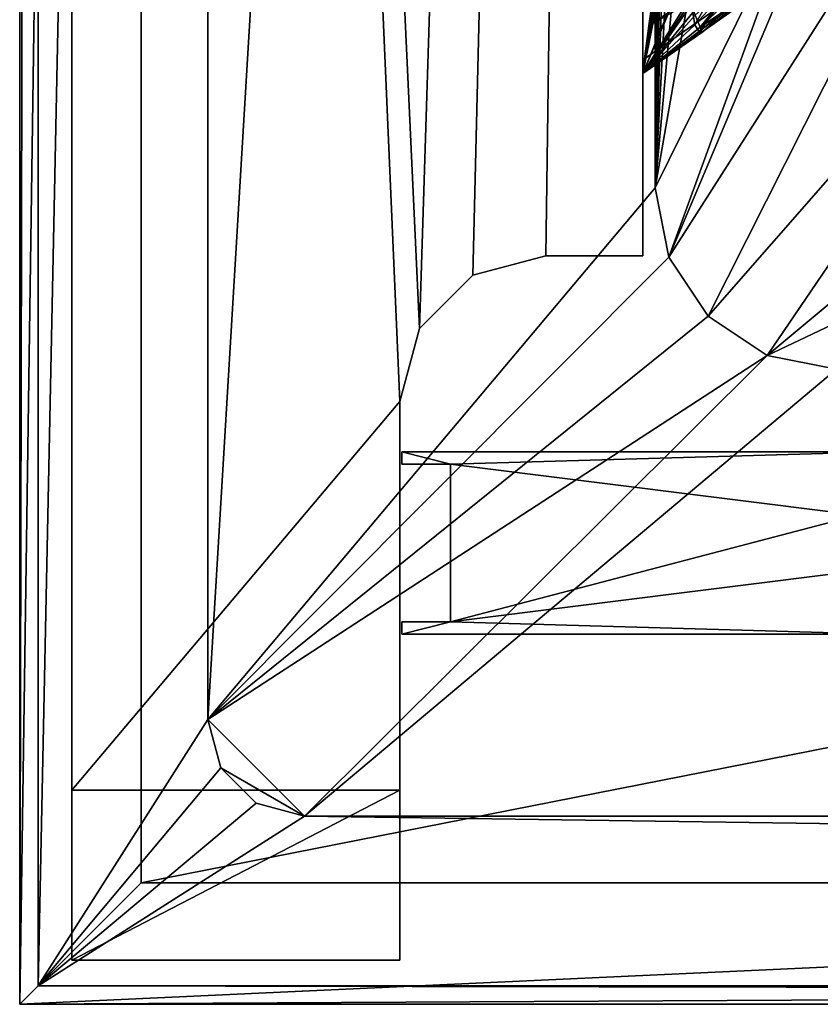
# Model space of a CAD drawing. Header units: metres. Extents: x 0 to 1004, y -708 to 0.
# Tile 1 of 98: x 0 to 66, y -704 to -623. Entities that reach past the tile are written whole.
import ezdxf

# ---------------------------------------------------------------- set-up
doc = ezdxf.new("R2010")
doc.units = ezdxf.units.M

msp = doc.modelspace()

# ---------------------------------------------------------------- linework, layer by layer
at = {"layer": 'top0'}
for points in [[(31.447609, -659.566833, 163.059708), (31.447609, -659.566833, 2062.544434), (31.447609, -658.566833, 163.059708)], [(31.447609, -659.566833, 2062.544434), (31.447609, -658.566833, 2062.544434), (31.447609, -658.566833, 163.059708)], [(70.93512, -658.566833, 163.059708), (31.447609, -658.566833, 163.059708), (70.93512, -658.566833, 2062.544434)], [(31.447609, -658.566833, 163.059708), (31.447609, -658.566833, 2062.544434), (70.93512, -658.566833, 2062.544434)], [(70.93512, -658.566833, 2062.544434), (31.447609, -658.566833, 2062.544434), (35.445644, -659.566833, 2062.544434)], [(35.445644, -659.566833, 2062.544434), (31.447609, -658.566833, 2062.544434), (31.447609, -659.566833, 2062.544434)], [(31.447609, -658.566833, 163.059708), (70.93512, -658.566833, 163.059708), (35.445644, -659.566833, 163.059708)], [(35.445644, -659.566833, 163.059708), (31.447609, -659.566833, 163.059708), (31.447609, -658.566833, 163.059708)], [(68.945648, -663.766846, 2062.544434), (70.93512, -658.566833, 2062.544434), (35.445644, -659.566833, 2062.544434)], [(70.93512, -658.566833, 163.059708), (68.945648, -663.766846, 163.059708), (35.445644, -659.566833, 163.059708)], [(31.447609, -659.566833, 2062.544434), (31.447609, -659.566833, 163.059708), (35.445644, -659.566833, 2062.544434)], [(31.447609, -659.566833, 163.059708), (35.445644, -659.566833, 163.059708), (35.445644, -659.566833, 2062.544434)], [(35.445644, -659.566833, 2062.544434), (35.445644, -659.566833, 163.059708), (35.445644, -672.566833, 2062.544434)], [(35.445644, -659.566833, 163.059708), (35.445644, -672.566833, 163.059708), (35.445644, -672.566833, 2062.544434)], [(68.945648, -663.766846, 2062.544434), (35.445644, -659.566833, 2062.544434), (35.445644, -672.566833, 2062.544434)], [(35.445644, -659.566833, 163.059708), (68.945648, -663.766846, 163.059708), (35.445644, -672.566833, 163.059708)], [(68.945648, -668.366882, 2062.544434), (68.945648, -663.766846, 2062.544434), (35.445644, -672.566833, 2062.544434)], [(68.945648, -663.766846, 163.059708), (68.945648, -668.366882, 163.059708), (35.445644, -672.566833, 163.059708)], [(35.445644, -672.566833, 2062.544434), (70.93512, -673.566833, 2062.544434), (68.945648, -668.366882, 2062.544434)], [(35.445644, -672.566833, 163.059708), (68.945648, -668.366882, 163.059708), (70.93512, -673.566833, 163.059708)], [(31.447609, -672.566833, 2062.544434), (31.447609, -672.566833, 163.059708), (31.447609, -673.566833, 2062.544434)], [(31.447609, -672.566833, 163.059708), (31.447609, -673.566833, 163.059708), (31.447609, -673.566833, 2062.544434)], [(31.447609, -672.566833, 2062.544434), (35.445644, -672.566833, 2062.544434), (31.447609, -672.566833, 163.059708)], [(35.445644, -672.566833, 2062.544434), (35.445644, -672.566833, 163.059708), (31.447609, -672.566833, 163.059708)], [(31.447609, -672.566833, 2062.544434), (31.447609, -673.566833, 2062.544434), (35.445644, -672.566833, 2062.544434)], [(31.447609, -673.566833, 2062.544434), (70.93512, -673.566833, 2062.544434), (35.445644, -672.566833, 2062.544434)], [(31.447609, -672.566833, 163.059708), (35.445644, -672.566833, 163.059708), (31.447609, -673.566833, 163.059708)], [(35.445644, -672.566833, 163.059708), (70.93512, -673.566833, 163.059708), (31.447609, -673.566833, 163.059708)], [(31.447609, -673.566833, 2062.544434), (31.447609, -673.566833, 163.059708), (70.93512, -673.566833, 2062.544434)], [(31.447609, -673.566833, 163.059708), (70.93512, -673.566833, 163.059708), (70.93512, -673.566833, 2062.544434)]]:
    msp.add_3dface(points, dxfattribs=at)
at = {"layer": 'top01'}
for points in [[(4.296307, -31.426254, 2063.059814), (32.904003, -648.417358, 2063.059814), (51.296307, -64.566307, 2063.059814)], [(32.904003, -648.417358, 2063.059814), (4.296307, -31.426254, 2063.059814), (31.296307, -654.417358, 2063.059814)], [(4.296307, -31.426254, 2063.059814), (4.296307, -686.417358, 2063.059814), (31.296307, -654.417358, 2063.059814)], [(51.296307, -64.566307, 163.059692), (32.904003, -648.417358, 163.059692), (4.296307, -31.426254, 163.059692)], [(4.296307, -31.426254, 163.059692), (32.904003, -648.417358, 163.059692), (31.296307, -654.417358, 163.059692)], [(4.296307, -686.417358, 163.059692), (4.296307, -31.426254, 163.059692), (31.296307, -654.417358, 163.059692)], [(4.296307, -686.417358, 163.059692), (4.296307, -686.417358, 176.057236), (4.296307, -31.426254, 163.059692)], [(4.296307, -686.417358, 176.057236), (4.296307, -686.417358, 2050.057129), (4.296307, -31.426254, 163.059692)], [(4.296307, -31.426254, 163.059692), (4.296307, -686.417358, 2050.057129), (4.296307, -31.426254, 2063.059814)], [(4.296307, -686.417358, 2050.057129), (4.296307, -686.417358, 2063.059814), (4.296307, -31.426254, 2063.059814)], [(51.296307, -64.566307, 2063.059814), (32.904003, -648.417358, 2063.059814), (37.296307, -644.025024, 2063.059814)], [(51.296307, -64.566307, 163.059692), (37.296307, -644.025024, 163.059692), (32.904003, -648.417358, 163.059692)], [(37.296307, -644.025024, 2063.059814), (43.296307, -642.417358, 2063.059814), (51.296307, -64.566307, 2063.059814)], [(43.296307, -642.417358, 163.059692), (37.296307, -644.025024, 163.059692), (51.296307, -64.566307, 163.059692)], [(43.296307, -642.417358, 2063.059814), (51.296307, -642.417358, 2063.059814), (51.296307, -64.566307, 2063.059814)], [(51.296307, -642.417358, 163.059692), (43.296307, -642.417358, 163.059692), (51.296307, -64.566307, 163.059692)], [(51.296307, -642.417358, 2063.059814), (51.296307, -344.212433, 2037.928223), (51.296307, -64.566307, 2063.059814)], [(51.296307, -64.566307, 163.059692), (51.296307, -344.179352, 179.059677), (51.296307, -642.417358, 163.059692)], [(51.296307, -344.179352, 179.059677), (51.29631, -368.229248, 179.983154), (51.296307, -642.417358, 163.059692)], [(51.296307, -642.417358, 2063.059814), (51.296307, -379.358856, 2036.812866), (51.296307, -344.212433, 2037.928223)], [(51.296307, -642.417358, 163.059692), (51.29631, -368.229248, 179.983154), (51.29631, -392.138245, 182.753937)], [(51.296307, -414.289124, 2033.451294), (51.296307, -379.358856, 2036.812866), (51.296307, -642.417358, 2063.059814)], [(51.29631, -392.138245, 182.753937), (51.296322, -415.760559, 187.369766), (51.296307, -642.417358, 163.059692)], [(51.296307, -545.708618, 2038.852905), (51.296307, -414.289124, 2033.451294), (51.296307, -642.417358, 2063.059814)], [(51.296322, -415.760559, 187.369766), (51.296322, -438.949615, 193.818451), (51.296307, -642.417358, 163.059692)], [(51.296307, -642.417358, 163.059692), (51.296322, -438.949615, 193.818451), (51.296299, -461.559418, 202.071503)], [(51.296299, -461.559418, 202.071503), (51.296318, -483.448181, 212.081375), (51.296307, -642.417358, 163.059692)], [(51.296318, -483.448181, 212.081375), (51.296307, -504.481445, 223.782303), (51.296307, -642.417358, 163.059692)], [(51.296307, -642.417358, 163.059692), (51.296307, -504.481445, 223.782303), (51.296509, -563.655579, 230.48558)], [(51.296307, -642.417358, 2063.059814), (51.296307, -573.572144, 2043.606323), (51.296307, -545.708618, 2038.852905)], [(51.296509, -563.655579, 230.48558), (51.29636, -585.252197, 225.005692), (51.296307, -642.417358, 163.059692)], [(51.296307, -601.614258, 2045.18396), (51.296307, -573.572144, 2043.606323), (51.296307, -642.417358, 2063.059814)], [(51.29636, -585.252197, 225.005692), (51.296307, -627.417358, 210.627151), (51.296307, -642.417358, 163.059692)], [(55.624939, -604.483887, 219.836334), (51.296307, -627.417358, 210.627151), (51.29636, -585.252197, 225.005692)], [(92.552513, -598.430908, 628.322876), (92.421013, -598.53125, 662.19281), (51.296307, -627.417358, 628.322876)], [(92.552513, -598.430908, 628.322876), (51.296307, -627.417358, 628.322876), (71.878029, -611.942078, 612.117676)], [(92.421013, -598.53125, 662.19281), (51.296307, -627.417358, 663.269714), (51.296307, -627.417358, 628.322876)], [(59.420181, -615.173157, 663.057007), (51.296307, -627.417358, 663.269714), (92.421013, -598.53125, 662.19281)], [(55.624939, -604.483887, 219.836334), (56.621262, -600.973999, 501.049255), (51.296307, -627.417358, 210.627151)], [(56.621262, -600.973999, 501.049255), (54.090588, -610.668335, 532.092651), (51.296307, -627.417358, 210.627151)], [(51.296307, -627.417358, 2045.18396), (51.296307, -601.614258, 2045.18396), (51.296307, -642.417358, 2063.059814)], [(51.296307, -627.417358, 2045.18396), (58.01836, -611.042725, 2043.999146), (51.296307, -601.614258, 2045.18396)], [(71.878029, -611.942078, 612.117676), (51.778362, -623.482239, 592.778809), (71.564835, -610.084656, 595.96344)], [(71.564835, -610.084656, 595.96344), (51.778362, -623.482239, 592.778809), (52.057396, -621.526062, 580.535034)], [(51.296307, -627.417358, 210.627151), (54.090588, -610.668335, 532.092651), (52.568932, -618.336975, 563.763306)], [(58.01836, -611.042725, 2043.999146), (51.296307, -627.417358, 2045.18396), (58.253109, -611.02533, 2014.056641)], [(58.253109, -611.02533, 2014.056641), (51.296307, -627.417358, 2045.18396), (51.296307, -627.417358, 2014.056641)], [(58.253109, -611.02533, 2014.056641), (51.296307, -627.417358, 2014.056641), (55.179989, -621.157532, 1845.829956)], [(51.296307, -627.417358, 628.322876), (51.434685, -626.195557, 614.528748), (71.878029, -611.942078, 612.117676)], [(71.878029, -611.942078, 612.117676), (51.434685, -626.195557, 614.528748), (51.778362, -623.482239, 592.778809)], [(51.296307, -627.417358, 663.269714), (59.420181, -615.173157, 663.057007), (55.8339, -620.933594, 664.052795)], [(55.553997, -623.39386, 1001.387024), (55.408718, -622.371216, 832.504517), (59.08551, -617.258911, 832.5047)], [(59.358677, -619.293213, 1001.379517), (55.553997, -623.39386, 1001.387024), (59.08551, -617.258911, 832.5047)], [(52.568932, -618.336975, 563.763306), (52.057396, -621.526062, 580.535034), (51.296307, -627.417358, 210.627151)], [(55.553997, -623.39386, 1001.387024), (59.358677, -619.293213, 1001.379517), (55.918385, -623.961243, 1170.493652)], [(55.996853, -623.579895, 1508.582153), (59.832348, -618.824036, 1593.004272), (55.594898, -622.61377, 1677.328979)], [(55.918385, -623.961243, 1170.493652), (59.358677, -619.293213, 1001.379517), (60.040192, -620.417969, 1170.479736)], [(60.181026, -619.658081, 1508.590942), (59.832348, -618.824036, 1593.004272), (55.996853, -623.579895, 1508.582153)], [(60.472576, -620.558105, 1339.607666), (60.181026, -619.658081, 1508.590942), (55.996853, -623.579895, 1508.582153)], [(55.8339, -620.933594, 664.052795), (55.408718, -622.371216, 832.504517), (51.296307, -627.417358, 663.269714)], [(55.918385, -623.961243, 1170.493652), (60.040192, -620.417969, 1170.479736), (56.150528, -624.033142, 1339.617676)], [(56.150528, -624.033142, 1339.617676), (60.472576, -620.558105, 1339.607666), (55.996853, -623.579895, 1508.582153)], [(60.040192, -620.417969, 1170.479736), (60.472576, -620.558105, 1339.607666), (56.150528, -624.033142, 1339.617676)], [(51.296307, -627.417358, 2014.056641), (55.594898, -622.61377, 1677.328979), (55.179989, -621.157532, 1845.829956)], [(52.057396, -621.526062, 580.535034), (51.778362, -623.482239, 592.778809), (51.296307, -627.417358, 210.627151)], [(55.408718, -622.371216, 832.504517), (55.553997, -623.39386, 1001.387024), (51.296307, -627.417358, 663.269714)], [(51.296307, -627.417358, 2014.056641), (55.996853, -623.579895, 1508.582153), (55.594898, -622.61377, 1677.328979)], [(51.296307, -627.417358, 663.269714), (55.553997, -623.39386, 1001.387024), (55.918385, -623.961243, 1170.493652)], [(51.296307, -627.417358, 210.627151), (51.778362, -623.482239, 592.778809), (51.434685, -626.195557, 614.528748)], [(56.150528, -624.033142, 1339.617676), (55.996853, -623.579895, 1508.582153), (51.296307, -627.417358, 2014.056641)], [(55.918385, -623.961243, 1170.493652), (56.150528, -624.033142, 1339.617676), (51.296307, -627.417358, 663.269714)], [(51.296307, -627.417358, 663.269714), (56.150528, -624.033142, 1339.617676), (51.296307, -627.417358, 2014.056641)], [(51.434685, -626.195557, 614.528748), (51.296307, -627.417358, 628.322876), (51.296307, -627.417358, 210.627151)], [(51.296307, -627.417358, 210.627151), (51.296307, -627.417358, 628.322876), (51.296307, -642.417358, 163.059692)], [(51.296307, -627.417358, 628.322876), (51.296307, -627.417358, 663.269714), (51.296307, -642.417358, 163.059692)], [(51.296307, -642.417358, 163.059692), (51.296307, -627.417358, 663.269714), (51.296307, -642.417358, 2063.059814)], [(51.296307, -627.417358, 663.269714), (51.296307, -627.417358, 2014.056641), (51.296307, -642.417358, 2063.059814)], [(51.296307, -642.417358, 2063.059814), (51.296307, -627.417358, 2014.056641), (51.296307, -627.417358, 2045.18396)], [(43.296307, -642.417358, 2063.059814), (37.296307, -644.025024, 2063.059814), (43.296307, -642.417358, 163.059692)], [(37.296307, -644.025024, 2063.059814), (37.296307, -644.025024, 163.059692), (43.296307, -642.417358, 163.059692)], [(43.296307, -642.417358, 163.059692), (51.296307, -642.417358, 163.059692), (43.296307, -642.417358, 2063.059814)], [(51.296307, -642.417358, 163.059692), (51.296307, -642.417358, 2063.059814), (43.296307, -642.417358, 2063.059814)], [(37.296307, -644.025024, 2063.059814), (32.904003, -648.417358, 2063.059814), (37.296307, -644.025024, 163.059692)], [(32.904003, -648.417358, 2063.059814), (32.904003, -648.417358, 163.059692), (37.296307, -644.025024, 163.059692)], [(32.904003, -648.417358, 2063.059814), (31.296307, -654.417358, 2063.059814), (32.904003, -648.417358, 163.059692)], [(31.296307, -654.417358, 2063.059814), (31.296307, -654.417358, 163.059692), (32.904003, -648.417358, 163.059692)], [(31.296307, -654.417358, 2063.059814), (4.296307, -686.417358, 2063.059814), (31.296307, -686.417358, 2063.059814)], [(31.296307, -686.417358, 163.059692), (4.296307, -686.417358, 163.059692), (31.296307, -654.417358, 163.059692)], [(31.296307, -686.417358, 163.059692), (31.296307, -654.417358, 163.059692), (31.296307, -686.417358, 176.057236)], [(31.296307, -654.417358, 163.059692), (31.296307, -654.417358, 2063.059814), (31.296307, -686.417358, 176.057236)], [(31.296307, -686.417358, 176.057236), (31.296307, -654.417358, 2063.059814), (31.296307, -686.417358, 2050.057129)], [(31.296307, -654.417358, 2063.059814), (31.296307, -686.417358, 2063.059814), (31.296307, -686.417358, 2050.057129)], [(4.296307, -686.417358, 176.057236), (4.296307, -700.417358, 176.057236), (4.296307, -686.417358, 2050.057129)], [(4.296307, -700.417358, 176.057236), (4.296307, -700.417358, 2050.057129), (4.296307, -686.417358, 2050.057129)], [(31.296307, -686.417358, 2063.059814), (4.296307, -686.417358, 2063.059814), (31.296307, -686.417358, 2050.057129)], [(4.296307, -686.417358, 2063.059814), (4.296307, -686.417358, 2050.057129), (31.296307, -686.417358, 2050.057129)], [(31.296307, -700.417358, 2050.057129), (31.296307, -686.417358, 2050.057129), (4.296307, -700.417358, 2050.057129)], [(31.296307, -686.417358, 2050.057129), (4.296307, -686.417358, 2050.057129), (4.296307, -700.417358, 2050.057129)], [(31.296307, -686.417358, 176.057236), (4.296307, -686.417358, 176.057236), (31.296307, -686.417358, 163.059692)], [(4.296307, -686.417358, 176.057236), (4.296307, -686.417358, 163.059692), (31.296307, -686.417358, 163.059692)], [(4.296307, -686.417358, 176.057236), (31.296307, -686.417358, 176.057236), (4.296307, -700.417358, 176.057236)], [(31.296307, -686.417358, 176.057236), (31.296307, -700.417358, 176.057236), (4.296307, -700.417358, 176.057236)], [(31.296307, -700.417358, 2050.057129), (31.296307, -700.417358, 176.057236), (31.296307, -686.417358, 2050.057129)], [(31.296307, -700.417358, 176.057236), (31.296307, -686.417358, 176.057236), (31.296307, -686.417358, 2050.057129)], [(4.296307, -700.417358, 2050.057129), (4.296307, -700.417358, 176.057236), (31.296307, -700.417358, 2050.057129)], [(4.296307, -700.417358, 176.057236), (31.296307, -700.417358, 176.057236), (31.296307, -700.417358, 2050.057129)]]:
    msp.add_3dface(points, dxfattribs=at)
at = {"layer": 'top0123459'}
for points in [[(10, -10), (0, -704.05426), (0, 0)], [(0, 0), (0, -704.05426), (1.527202, -1.527202, 175)], [(0, -704.05426), (1.527202, -702.527039, 175), (1.527202, -1.527202, 175)], [(1.527202, -1.527202, 175), (1.527202, -702.527039, 175), (15.487401, -23.447599, 175)], [(10, -10), (10, -694.05426), (0, -704.05426)], [(10, -694.05426), (10, -10), (10, -694.05426, 90)], [(10, -10), (10, -10, 90), (10, -694.05426, 90)], [(994.049377, -10, 90), (217.024673, -653.266907, 90), (10, -10, 90)], [(217.024673, -653.266907, 90), (10, -694.05426, 90), (10, -10, 90)], [(15.487401, -23.447599, 175), (1.527202, -702.527039, 175), (15.487401, -680.606628, 175)], [(15.487401, -23.447599, 163.059708), (15.487401, -680.606628, 163.059708), (52.298573, -67.223717, 163.059708)], [(15.487401, -23.447599, 163.059708), (15.487401, -23.447599, 175), (15.487401, -680.606628, 163.059708)], [(15.487401, -23.447599, 175), (15.487401, -680.606628, 175), (15.487401, -680.606628, 163.059708)], [(52.298573, -67.223717, 163.059708), (15.487401, -680.606628, 163.059708), (52.298573, -636.830505, 163.059708)], [(52.298573, -636.830505, 163.059708), (55.742462, -280.47226, 138.254166), (52.298573, -67.223717, 163.059708)], [(55.930729, -413.230835, 137.179672), (55.742462, -280.47226, 138.254166), (52.298573, -636.830505, 163.059708)], [(56.674393, -446.405762, 136.911301), (55.930729, -413.230835, 137.179672), (52.298573, -636.830505, 163.059708)], [(57.696342, -479.564667, 136.643219), (56.674393, -446.405762, 136.911301), (52.298573, -636.830505, 163.059708)], [(58.996243, -512.702576, 136.375504), (57.696342, -479.564667, 136.643219), (52.298573, -636.830505, 163.059708)], [(52.298573, -636.830505, 163.059708), (60.573669, -545.814453, 136.108231), (58.996243, -512.702576, 136.375504)], [(62.428101, -578.895264, 135.841492), (60.573669, -545.814453, 136.108231), (52.298573, -636.830505, 163.059708)], [(64.558929, -611.939941, 135.575394), (62.428101, -578.895264, 135.841492), (52.298573, -636.830505, 163.059708)], [(80.483047, -600.113647, 107.863098), (76.819481, -587.049438, 108.091133), (53.4347, -642.542236, 163.059708)], [(53.4347, -642.542236, 163.059708), (76.819481, -587.049438, 108.091133), (64.558929, -611.939941, 135.575394)], [(56.670116, -647.384338, 163.059708), (80.483047, -600.113647, 107.863098), (53.4347, -642.542236, 163.059708)], [(88.323265, -611.1875, 107.6698), (80.483047, -600.113647, 107.863098), (56.670116, -647.384338, 163.059708)], [(61.512253, -650.619812, 163.059708), (88.323265, -611.1875, 107.6698), (56.670116, -647.384338, 163.059708)], [(61.512253, -650.619812, 163.059708), (99.430946, -618.98175, 107.533752), (88.323265, -611.1875, 107.6698)], [(64.558929, -611.939941, 135.575394), (52.298573, -636.830505, 163.059708), (53.4347, -642.542236, 163.059708)], [(89.865677, -637.17749, 135.265106), (99.430946, -618.98175, 107.533752), (61.512253, -650.619812, 163.059708)], [(15.487401, -680.606628, 163.059708), (53.4347, -642.542236, 163.059708), (52.298573, -636.830505, 163.059708)], [(67.223946, -651.75592, 163.059708), (89.865677, -637.17749, 135.265106), (61.512253, -650.619812, 163.059708)], [(56.670116, -647.384338, 163.059708), (53.4347, -642.542236, 163.059708), (15.487401, -680.606628, 163.059708)], [(15.487401, -680.606628, 163.059708), (61.512253, -650.619812, 163.059708), (56.670116, -647.384338, 163.059708)], [(23.447599, -688.566833, 163.059708), (61.512253, -650.619812, 163.059708), (15.487401, -680.606628, 163.059708)], [(61.512253, -650.619812, 163.059708), (23.447599, -688.566833, 163.059708), (67.223946, -651.75592, 163.059708)], [(23.447599, -688.566833, 163.059708), (980.601746, -688.566833, 163.059708), (67.223946, -651.75592, 163.059708)], [(217.024673, -653.266907, 90), (217.024673, -694.05426, 90), (10, -694.05426, 90)], [(1.527202, -702.527039, 175), (16.553865, -684.586731, 175), (15.487401, -680.606628, 175)], [(16.553865, -684.586731, 163.059708), (23.447599, -688.566833, 163.059708), (15.487401, -680.606628, 163.059708)], [(15.487401, -680.606628, 175), (16.553865, -684.586731, 175), (15.487401, -680.606628, 163.059708)], [(16.553865, -684.586731, 175), (16.553865, -684.586731, 163.059708), (15.487401, -680.606628, 163.059708)], [(1.527202, -702.527039, 175), (19.467501, -687.500366, 175), (16.553865, -684.586731, 175)], [(16.553865, -684.586731, 163.059708), (19.467501, -687.500366, 163.059708), (23.447599, -688.566833, 163.059708)], [(16.553865, -684.586731, 175), (19.467501, -687.500366, 175), (16.553865, -684.586731, 163.059708)], [(19.467501, -687.500366, 175), (19.467501, -687.500366, 163.059708), (16.553865, -684.586731, 163.059708)], [(23.447599, -688.566833, 175), (19.467501, -687.500366, 175), (1.527202, -702.527039, 175)], [(19.467501, -687.500366, 175), (23.447599, -688.566833, 175), (19.467501, -687.500366, 163.059708)], [(23.447599, -688.566833, 175), (23.447599, -688.566833, 163.059708), (19.467501, -687.500366, 163.059708)], [(1002.522156, -702.527039, 175), (23.447599, -688.566833, 175), (1.527202, -702.527039, 175)], [(23.447599, -688.566833, 163.059708), (23.447599, -688.566833, 175), (980.601746, -688.566833, 163.059708)], [(23.447599, -688.566833, 175), (980.601746, -688.566833, 175), (980.601746, -688.566833, 163.059708)], [(980.601746, -688.566833, 175), (23.447599, -688.566833, 175), (1002.522156, -702.527039, 175)], [(10, -694.05426), (217.024673, -694.05426), (0, -704.05426)], [(0, -704.05426), (217.024673, -694.05426), (217.024673, -704.05426)], [(10, -694.05426, 90), (217.024673, -694.05426, 90), (10, -694.05426)], [(217.024673, -694.05426, 90), (217.024673, -694.05426), (10, -694.05426)], [(1.527202, -702.527039, 175), (0, -704.05426), (217.024673, -702.9198, 129.995056)], [(217.024673, -702.9198, 129.995056), (0, -704.05426), (217.024673, -704.05426)], [(1002.522156, -702.527039, 175), (1.527202, -702.527039, 175), (787.024658, -702.9198, 129.995056)], [(787.024658, -702.9198, 129.995056), (1.527202, -702.527039, 175), (217.024673, -702.9198, 129.995056)]]:
    msp.add_3dface(points, dxfattribs=at)

doc.saveas('drawing.dxf')
